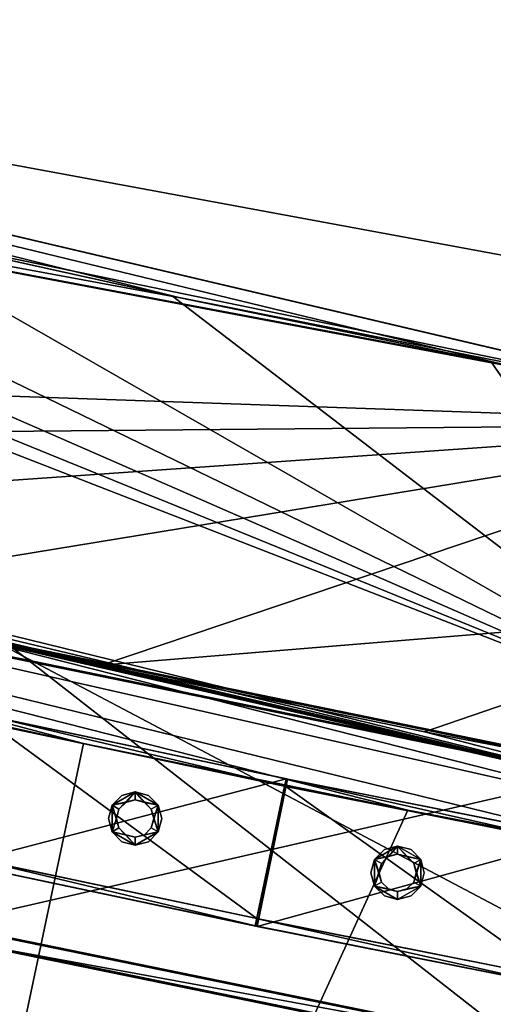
# Model space of a CAD drawing. Header units: millimetres. Extents: x 93711086 to 93775423, y 1247239064 to 1247319365.
# Tile 208 of 256: x 93751950 to 93752140, y 1247273761 to 1247274154. Entities that reach past the tile are written whole.
import ezdxf

# ---------------------------------------------------------------- set-up
doc = ezdxf.new("R2010")
doc.units = ezdxf.units.MM
doc.layers.add('BEAM', color=7, linetype='Continuous')
doc.layers.add('CONCRETE_ITEM', color=7, linetype='Continuous')

# ---------------------------------------------------------------- blocks, each defined once
blk = doc.blocks.new('ad5c39cf-2ef9-4802-b14b-9efffbcddd81')
at = {"color": 0, "transparency": 16777216}
mesh = blk.add_polyface(dxfattribs=at)
corners = [(93752255.02, 1247273918.96, 3386.96), (93752112.07, 1247273870, 3391.35), (93751983.13, 1247273896.54, 3390.65), (93752268.67, 1247273992.71, 3381.96), (93751854.61, 1247273924.86, 3389.89), (93751726.52, 1247273954.94, 3389.06), (93751471.62, 1247274020.42, 3387.15), (93751375.13, 1247274161.29, 3378.77), (93751598.86, 1247273986.78, 3388.13), (93751511.05, 1247274165.14, 3377.15), (93751636.29, 1247274132.04, 3378.12), (93751887.98, 1247274071.1, 3379.89), (93751761.93, 1247274100.7, 3379.06), (93752014.48, 1247274043.22, 3380.64), (93752011.52, 1247274043.87, 3951.5), (93751884.73, 1247274071.84, 3950.75), (93752242.94, 1247273866.52, 3947.23), (93751758.38, 1247274101.56, 3949.92), (93751315.73, 1247273970.5, 3936.5), (93751513.03, 1247273668.13, 3928.12), (93751645.41, 1247273635.04, 3929.04), (93751381.8, 1247274201.23, 3946.94), (93751778.24, 1247273603.8, 3929.88), (93752222.74, 1247273757.13, 3942.39), (93751462.52, 1247273989.74, 3483.58), (93751853.93, 1247273288.27, 3290.49), (93751335.25, 1247274025.26, 3482.52), (93751590.24, 1247273955.97, 3484.57), (93751718.38, 1247273924, 3485.5), (93751846.96, 1247273893.79, 3486.33), (93751344.82, 1247274055.8, 3386.08), (93752238.27, 1247273829.52, 3440.18), (93751337.82, 1247274033.45, 3456.65), (93752239.71, 1247273836.79, 3417.83), (93752235.16, 1247273813.83, 3488.4), (93751384.02, 1247274200.6, 3661.51), (93752267.49, 1247273992.92, 3667.39), (93751632.45, 1247274133.04, 3948.98), (93751506.91, 1247274166.27, 3948), (93752105.37, 1247273838.71, 3487.79), (93751975.96, 1247273865.36, 3487.09), (93752141.38, 1247274017.11, 3381.35), (93751385.15, 1247274200.28, 3516.46), (93753167.16, 1247273871.05, 3524.52)]
mesh.append_faces([[corners[k] for k in face] for face in [(0, 1, 2, 0), (2, 3, 0, 2), (3, 4, 5, 3), (4, 3, 2, 4), (3, 6, 7, 3), (5, 8, 3, 5), (6, 3, 8, 6), (7, 9, 10, 7), (11, 7, 12, 11), (10, 12, 7, 10), (11, 13, 7, 11), (14, 15, 16, 14), (15, 17, 16, 15), (18, 19, 20, 18), (21, 20, 22, 21), (20, 21, 18, 20), (21, 23, 16, 21), (22, 23, 21, 22), (24, 25, 26, 24), (24, 27, 25, 24), (28, 25, 27, 28), (28, 29, 25, 28), (30, 31, 32, 30), (31, 30, 33, 31), (31, 34, 32, 31), (35, 17, 15, 35), (15, 36, 35, 15), (16, 37, 38, 16), (37, 16, 17, 37), (38, 21, 16, 38), (32, 34, 39, 32), (32, 40, 29, 32), (32, 28, 27, 32), (32, 29, 28, 32), (32, 39, 40, 32), (33, 30, 6, 33), (33, 6, 8, 33), (33, 4, 2, 33), (33, 8, 5, 33), (33, 5, 4, 33), (33, 2, 1, 33), (41, 7, 13, 41), (3, 7, 41, 3), (42, 12, 10, 42), (42, 10, 9, 42), (42, 41, 13, 42), (42, 11, 12, 42), (42, 13, 11, 42), (42, 3, 41, 42), (42, 43, 3, 42), (35, 36, 42, 35), (37, 35, 38, 37), (17, 35, 37, 17), (36, 15, 14, 36)]], dxfattribs={"color": 0})
mesh = blk.add_polyface(dxfattribs=at)
corners = [(93752255.02, 1247273918.96, 3386.96), (93753285.47, 1247273711.1, 3394.16), (93753154.22, 1247273721.61, 3394.14), (93752631.09, 1247273781.51, 3393.35), (93752500.91, 1247273800.96, 3392.96), (93752371, 1247273822.19, 3392.49), (93752241.37, 1247273845.21, 3391.96), (93753023.12, 1247273733.91, 3394.06), (93752892.22, 1247273747.98, 3393.9), (93752761.53, 1247273763.85, 3393.66), (93752112.07, 1247273870, 3391.35), (93752394.21, 1247273970.41, 3953.35), (93752266.31, 1247273993.14, 3952.82), (93752242.94, 1247273866.52, 3947.23), (93752138.72, 1247274017.63, 3952.21), (93752011.52, 1247274043.87, 3951.5), (93752779.53, 1247273912.78, 3954.52), (93752222.74, 1247273757.13, 3942.39), (93753155.86, 1247273742.79, 3949.41), (93752908.48, 1247273897.1, 3954.77), (93752650.84, 1247273930.21, 3954.22), (93752522.4, 1247273949.42, 3953.83), (93752524.15, 1247273949.15, 3382.96), (93752652.28, 1247273930.01, 3383.35), (93753163.73, 1247273830.96, 3386.83), (93752780.66, 1247273912.62, 3383.65), (93752909.3, 1247273897.01, 3383.9), (93752238.27, 1247273829.52, 3440.18), (93753151.41, 1247273689.74, 3490.59), (93753019.83, 1247273702.08, 3490.5), (93752888.44, 1247273716.22, 3490.34), (93752757.26, 1247273732.14, 3490.1), (93752626.34, 1247273749.87, 3489.79), (93752495.67, 1247273769.4, 3489.4), (93752365.27, 1247273790.71, 3488.93), (93752235.16, 1247273813.83, 3488.4), (93752239.71, 1247273836.79, 3417.83), (93752268.67, 1247273992.71, 3381.96), (93752396.27, 1247273970.05, 3382.49), (93753167.16, 1247273871.05, 3524.52), (93753038.16, 1247273883.15, 3384.06), (93751385.15, 1247274200.28, 3516.46), (93752267.49, 1247273992.92, 3667.39), (93754074.1, 1247273835.86, 3668.07), (93753037.64, 1247273883.2, 3954.93), (93753167.01, 1247273871.07, 3955.01)]
mesh.append_faces([[corners[k] for k in face] for face in [(0, 1, 2, 0), (0, 3, 4, 0), (5, 0, 4, 5), (6, 0, 5, 6), (0, 2, 7, 0), (7, 8, 0, 7), (9, 0, 8, 9), (0, 9, 3, 0), (10, 0, 6, 10), (11, 12, 13, 11), (13, 14, 15, 13), (14, 13, 12, 14), (16, 17, 18, 16), (19, 16, 18, 19), (20, 17, 16, 20), (17, 20, 21, 17), (21, 11, 13, 21), (13, 17, 21, 13), (22, 23, 24, 22), (23, 25, 24, 23), (26, 24, 25, 26), (27, 28, 29, 27), (27, 30, 31, 27), (27, 32, 33, 27), (27, 34, 35, 27), (27, 33, 34, 27), (27, 31, 32, 27), (27, 29, 30, 27), (36, 10, 6, 36), (5, 36, 6, 5), (9, 36, 3, 9), (4, 36, 5, 4), (3, 36, 4, 3), (8, 36, 9, 8), (7, 36, 8, 7), (24, 0, 37, 24), (24, 37, 38, 24), (24, 38, 22, 24), (37, 39, 38, 37), (26, 39, 40, 26), (23, 39, 25, 23), (38, 39, 22, 38), (22, 39, 23, 22), (25, 39, 26, 25), (39, 41, 42, 39), (42, 43, 39, 42), (12, 11, 42, 12), (42, 15, 14, 42), (14, 12, 42, 14), (21, 42, 11, 21), (19, 42, 16, 19), (20, 42, 21, 20), (16, 42, 20, 16), (44, 42, 19, 44), (45, 42, 44, 45)]], dxfattribs={"color": 0})
mesh = blk.add_polyface(dxfattribs=at)
corners = [(93751911.5, 1247273574.41, 3930.65), (93752222.74, 1247273757.13, 3942.39), (93751778.24, 1247273603.8, 3929.88), (93751898.19, 1247273505.66, 3680.65), (93751795.13, 1247273018.26, 3514.61), (93752032.65, 1247273477.96, 3681.34), (93750869.91, 1247272927.91, 3086.74), (93750030.63, 1247273218.28, 3078.38), (93750956.4, 1247274142.2, 3478.86), (93751208.45, 1247274062.5, 3481.35), (93751853.93, 1247273288.27, 3290.49), (93751975.96, 1247273865.36, 3487.09), (93751846.96, 1247273893.79, 3486.33), (93752105.37, 1247273838.71, 3487.79), (93752172.96, 1247273486.67, 3896.95), (93752179.18, 1247273521.12, 3931.95), (93751244.64, 1247273721.68, 3907.28), (93751240.29, 1247273706.05, 3891.06), (93751629.35, 1247273566.91, 3859.04), (93751763.09, 1247273535.46, 3859.88), (93752167.12, 1247273452.16, 3771.96), (93751231.62, 1247273672.13, 3766.06), (93751231.94, 1247273672.04, 3724.35), (93750321.53, 1247273980.74, 3756.52), (93751630.47, 1247273566.64, 3679.05), (93751764.12, 1247273535.22, 3679.89), (93752167.29, 1247273452.13, 3730.24), (93750838.82, 1247273793.48, 3672.4), (93750708.79, 1247273837.55, 3671.04), (93750814.69, 1247272752.38, 3341.63), (93750579.38, 1247273883.41, 3669.62), (93749960.46, 1247273048.16, 3333.27), (93750969.43, 1247273751.17, 3673.69), (93751497.27, 1247273599.9, 3678.13), (93751364.55, 1247273635.01, 3677.14), (93751232.32, 1247273671.93, 3676.07), (93751100.61, 1247273710.65, 3674.92), (93752045.15, 1247273546.84, 3931.34), (93751381.1, 1247273703.05, 3927.13), (93751249.67, 1247273739.77, 3926.06), (93751118.74, 1247273778.3, 3924.91), (93751645.41, 1247273635.04, 3929.04), (93751513.03, 1247273668.13, 3928.12), (93750837.17, 1247273794.02, 3852.39), (93750967.86, 1247273751.67, 3853.69), (93751099.12, 1247273711.11, 3854.91), (93751230.92, 1247273672.33, 3856.06), (93751363.24, 1247273635.36, 3857.13), (93751496.06, 1247273600.22, 3858.13), (93751897.26, 1247273505.87, 3860.65)]
mesh.append_faces([[corners[k] for k in face] for face in [(0, 1, 2, 0), (3, 4, 5, 3), (6, 7, 8, 6), (9, 10, 6, 9), (11, 10, 12, 11), (10, 11, 13, 10), (14, 15, 16, 14), (16, 17, 14, 16), (17, 18, 19, 17), (19, 14, 17, 19), (20, 19, 21, 20), (18, 21, 19, 18), (22, 21, 23, 22), (22, 24, 25, 22), (25, 26, 22, 25), (26, 20, 21, 26), (21, 22, 26, 21), (27, 28, 29, 27), (28, 30, 31, 28), (32, 27, 29, 32), (4, 33, 34, 4), (34, 35, 4, 34), (25, 24, 4, 25), (36, 29, 4, 36), (16, 37, 0, 16), (16, 38, 39, 16), (40, 16, 39, 40), (16, 2, 41, 16), (16, 42, 38, 16), (16, 41, 42, 16), (16, 0, 2, 16), (16, 15, 37, 16), (17, 43, 44, 17), (17, 45, 46, 17), (17, 44, 45, 17), (47, 17, 46, 47), (48, 17, 47, 48), (18, 17, 48, 18), (46, 21, 47, 46), (43, 21, 44, 43), (44, 21, 45, 44), (45, 21, 46, 45), (21, 48, 47, 21), (21, 18, 48, 21), (19, 20, 49, 19), (22, 27, 32, 22), (22, 28, 27, 22), (24, 22, 33, 24), (22, 32, 36, 22), (36, 35, 22, 36), (22, 35, 34, 22), (33, 22, 34, 33), (33, 4, 24, 33), (36, 4, 35, 36)]], dxfattribs={"color": 0})
mesh = blk.add_polyface(dxfattribs=at)
corners = [(93752179.18, 1247273521.12, 3931.95), (93752222.74, 1247273757.13, 3942.39), (93752045.15, 1247273546.84, 3931.34), (93751911.5, 1247273574.41, 3930.65), (93752313.54, 1247273497.23, 3932.49), (93752448.22, 1247273475.19, 3932.96), (93752105.37, 1247273838.71, 3487.79), (93752235.16, 1247273813.83, 3488.4), (93751853.93, 1247273288.27, 3290.49), (93752365.27, 1247273790.71, 3488.93), (93752495.67, 1247273769.4, 3489.4), (93752626.34, 1247273749.87, 3489.79), (93752757.26, 1247273732.14, 3490.1), (93753019.83, 1247273702.08, 3490.5), (93753151.41, 1247273689.74, 3490.59), (93752607.18, 1247272557.68, 3095.45), (93752583.18, 1247273455, 3933.35), (93752718.41, 1247273436.68, 3933.66), (93752853.88, 1247273420.22, 3933.9), (93752989.57, 1247273405.61, 3934.06), (93753125.45, 1247273392.87, 3934.15), (93752167.12, 1247273452.16, 3771.96), (93752167.29, 1247273452.13, 3730.24), (93754079.76, 1247273285.89, 3772.65), (93752172.96, 1247273486.67, 3896.95), (93752888.44, 1247273716.22, 3490.34), (93752238.27, 1247273829.52, 3440.18), (93754074.9, 1247273669.86, 3440.86), (93753285.47, 1247273711.1, 3394.16), (93752239.71, 1247273836.79, 3417.83), (93753154.22, 1247273721.61, 3394.14), (93753023.12, 1247273733.91, 3394.06), (93754077.37, 1247273595.89, 3943.08), (93753155.86, 1247273742.79, 3949.41), (93754079.86, 1247273320.9, 3897.65), (93752031.82, 1247273478.12, 3861.34), (93752166.74, 1247273452.23, 3861.96), (93751763.09, 1247273535.46, 3859.88), (93751897.26, 1247273505.87, 3860.65), (93752302.02, 1247273428.19, 3862.49), (93752709.63, 1247273367.23, 3863.66), (93752573.48, 1247273385.68, 3863.35), (93752437.6, 1247273406, 3862.96), (93752846.02, 1247273350.66, 3863.9), (93752982.62, 1247273335.96, 3864.06), (93754079.9, 1247273285.89, 3814.36), (93752032.65, 1247273477.96, 3681.34), (93752167.49, 1247273452.09, 3681.96), (93751764.12, 1247273535.22, 3679.89), (93751898.19, 1247273505.66, 3680.65), (93752438.15, 1247273405.91, 3682.96), (93752302.66, 1247273428.07, 3682.5), (93752573.94, 1247273385.61, 3683.35), (93752709.99, 1247273367.19, 3683.66), (93752846.28, 1247273350.63, 3683.9)]
mesh.append_faces([[corners[k] for k in face] for face in [(0, 1, 2, 0), (2, 1, 3, 2), (4, 1, 0, 4), (1, 4, 5, 1), (6, 7, 8, 6), (8, 7, 9, 8), (9, 10, 8, 9), (8, 10, 11, 8), (11, 12, 8, 11), (13, 14, 15, 13), (1, 16, 17, 1), (16, 1, 5, 16), (1, 18, 19, 1), (18, 1, 17, 18), (1, 19, 20, 1), (21, 22, 23, 21), (24, 20, 19, 24), (25, 15, 12, 25), (26, 27, 14, 26), (28, 29, 30, 28), (30, 29, 31, 30), (1, 32, 33, 1), (24, 17, 16, 24), (24, 5, 4, 24), (24, 4, 0, 24), (24, 16, 5, 24), (24, 18, 17, 24), (24, 19, 18, 24), (24, 34, 20, 24), (24, 35, 36, 24), (24, 37, 38, 24), (24, 38, 35, 24), (39, 24, 36, 39), (40, 24, 41, 40), (42, 24, 39, 42), (41, 24, 42, 41), (43, 24, 40, 43), (35, 21, 36, 35), (38, 21, 35, 38), (21, 43, 40, 21), (21, 41, 42, 21), (36, 21, 39, 36), (21, 42, 39, 21), (21, 40, 41, 21), (21, 44, 43, 21), (21, 45, 44, 21), (46, 47, 22, 46), (22, 48, 49, 22), (22, 49, 46, 22), (50, 22, 51, 50), (22, 47, 51, 22), (52, 22, 50, 52), (53, 22, 52, 53), (54, 22, 53, 54)]], dxfattribs={"color": 0})
blk = doc.blocks.new('5bbbe152-908d-476c-86af-f8c3bda7d93c')
at = {"color": 0, "transparency": 16777216}
mesh = blk.add_polyface(dxfattribs=at)
corners = [(93752635.07, 1247273659.84, 4949.87), (93752635.82, 1247273664.78, 4949.82), (93752637.75, 1247273664.49, 4949.83), (93752637, 1247273660.08, 5009.87), (93752653.62, 1247273778.93, 5008.81), (93752416.39, 1247273815.16, 5008.14), (93752396.77, 1247273696.77, 5009.19), (93752416.5, 1247273814.6, 4948.14), (93752653.18, 1247273778.46, 4948.81), (93752415.58, 1247273810.18, 5003.18), (93752415.68, 1247273809.67, 4948.19), (93752652.43, 1247273773.52, 4948.85), (93752652.93, 1247273773.93, 5003.85), (93752637.69, 1247273664.99, 5004.82), (93752397.6, 1247273701.65, 5004.15), (93752397.7, 1247273701.15, 4949.15), (93752396.89, 1247273696.21, 4949.2), (93752415.13, 1247273809.77, 4948.18), (93752416.01, 1247273814.69, 4948.14), (93752180.14, 1247273857.35, 5007.18), (93752157.55, 1247273739.49, 5008.22), (93752180.32, 1247273856.79, 4947.18), (93752179.22, 1247273852.39, 5002.22), (93752179.38, 1247273851.88, 4947.23), (93752158.51, 1247273744.36, 5003.18), (93752158.67, 1247273743.84, 4948.18), (93752157.73, 1247273738.93, 4948.22), (93752178.83, 1247273851.99, 4947.22), (93752179.83, 1247273856.89, 4947.18), (93751945.06, 1247273905.49, 5005.9), (93751919.5, 1247273788.24, 5006.93), (93751945.3, 1247273904.91, 4945.91), (93751944.01, 1247273900.55, 5000.95), (93751944.24, 1247273900.02, 4945.95), (93751920.58, 1247273793.07, 5001.89), (93751920.8, 1247273792.54, 4946.89), (93751919.74, 1247273787.66, 4946.93), (93751943.69, 1247273900.15, 4945.95), (93751944.81, 1247273905.02, 4945.9), (93751711.61, 1247273958.95, 4944.3)]
mesh.append_faces([[corners[k] for k in face] for face in [(3, 5, 6, 3), (12, 14, 9, 12), (1, 16, 15, 1), (6, 19, 20, 6), (9, 24, 22, 9), (14, 25, 24, 14), (15, 26, 25, 15), (16, 20, 26, 16), (20, 29, 30, 20), (22, 34, 32, 22), (24, 35, 34, 24), (25, 36, 35, 25), (26, 30, 36, 26)]], dxfattribs={"vtx0": -1, "color": 0})
mesh.append_faces([[corners[k] for k in face] for face in [(17, 7, 11, 17), (27, 21, 17, 27), (37, 31, 27, 37)]], dxfattribs={"vtx0": -1, "vtx1": -1, "vtx2": -1, "vtx3": -1, "color": 0})
mesh.append_faces([[corners[k] for k in face] for face in [(8, 7, 4, 8), (12, 9, 11, 12), (1, 15, 13, 1), (3, 6, 0, 3), (18, 21, 5, 18), (9, 22, 17, 9), (28, 31, 19, 28), (22, 32, 27, 22), (38, 39, 29, 38)]], dxfattribs={"vtx1": -1, "vtx2": -1, "vtx3": -1, "color": 0})
mesh.append_faces([[corners[k] for k in face] for face in [(0, 1, 2, 0), (3, 4, 5, 3), (7, 5, 4, 7), (9, 10, 11, 9), (12, 13, 14, 12), (15, 14, 13, 15), (1, 0, 16, 1), (6, 16, 0, 6), (17, 18, 7, 17), (7, 8, 11, 7), (11, 10, 17, 11), (6, 5, 19, 6), (21, 19, 5, 21), (5, 7, 18, 5), (22, 23, 17, 22), (17, 10, 9, 17), (9, 14, 24, 9), (14, 15, 25, 14), (15, 16, 26, 15), (16, 6, 20, 16), (27, 28, 21, 27), (21, 18, 17, 21), (17, 23, 27, 17), (20, 19, 29, 20), (31, 29, 19, 31), (19, 21, 28, 19), (32, 33, 27, 32), (27, 23, 22, 27), (22, 24, 34, 22), (24, 25, 35, 24), (25, 26, 36, 25), (26, 20, 30, 26), (37, 38, 31, 37), (31, 28, 27, 31), (27, 33, 37, 27), (29, 31, 38, 29), (37, 33, 32, 37)]], dxfattribs={"vtx2": -1, "vtx3": -1, "color": 0})
blk = doc.blocks.new('3d928957-5404-4d6c-be8d-bfb8d76c324d')
at = {"color": 0, "transparency": 16777216}
mesh = blk.add_polyface(dxfattribs=at)
corners = [(93752174.6, 1247273827.87, 4102.71), (93752162.94, 1247273769.01, 4102.69), (93752163.82, 1247273768.84, 4102.7), (93752175.11, 1247273827.77, 4102.71), (93752163.54, 1247273771.95, 4099.69), (93752174.03, 1247273824.92, 4099.71), (93752174.56, 1247273824.82, 4099.71), (93752163.14, 1247273768.98, 4062.69), (93752163.72, 1247273771.93, 4062.69), (93752164.56, 1247273771.76, 4062.7), (93752057.55, 1247273851.07, 4062.11), (93752057.34, 1247273851.1, 4102.11), (93752174.8, 1247273827.84, 4062.71), (93752056.75, 1247273848.16, 4099.11), (93752056.95, 1247273848.13, 4062.11), (93752174.22, 1247273824.9, 4062.71), (93752046.12, 1247273795.22, 4062.1), (93752045.93, 1247273795.25, 4099.1), (93752164.39, 1247273771.78, 4099.7), (93752045.31, 1247273792.32, 4102.1), (93752045.52, 1247273792.29, 4062.1), (93752164, 1247273768.81, 4062.7), (93752056.84, 1247273851.21, 4102.11), (93752044.44, 1247273792.5, 4102.09), (93752056.44, 1247273848.24, 4062.11), (93752057.06, 1247273851.17, 4062.11), (93752045.08, 1247273795.43, 4099.09), (93752056.23, 1247273848.27, 4099.11), (93752044.66, 1247273792.47, 4062.09), (93752045.28, 1247273795.4, 4062.09), (93751940.12, 1247273875.87, 4061.44), (93751939.88, 1247273875.91, 4101.44), (93751939.26, 1247273872.98, 4098.43), (93751939.48, 1247273872.94, 4061.44), (93751927.99, 1247273820.18, 4061.42), (93751927.77, 1247273820.21, 4098.42), (93751927.11, 1247273817.28, 4101.41), (93751927.35, 1247273817.25, 4061.42), (93751938.98, 1247273873.05, 4061.43), (93751939.63, 1247273875.98, 4061.43), (93751926.92, 1247273820.4, 4098.41), (93751926.49, 1247273817.44, 4061.41), (93751939.38, 1247273876.02, 4101.43), (93751938.74, 1247273873.09, 4098.43)]
mesh.append_faces([[corners[k] for k in face] for face in [(24, 10, 15, 24), (26, 13, 4, 26), (28, 16, 7, 28), (30, 22, 10, 30), (32, 24, 13, 32), (36, 28, 19, 36), (38, 30, 24, 38), (40, 32, 26, 40), (41, 34, 28, 41)]], dxfattribs={"vtx0": -1, "vtx1": -1, "vtx2": -1, "vtx3": -1, "color": 0})
mesh.append_faces([[corners[k] for k in face] for face in [(4, 9, 8, 4), (7, 2, 1, 7), (19, 0, 11, 19), (26, 16, 29, 26), (36, 22, 31, 36), (38, 32, 43, 38)]], dxfattribs={"vtx0": -1, "vtx2": -1, "vtx3": -1, "color": 0})
mesh.append_faces([[corners[k] for k in face] for face in [(3, 0, 2, 3), (12, 10, 0, 12), (5, 13, 15, 5), (8, 16, 4, 8), (1, 19, 7, 1), (11, 22, 19, 11), (29, 34, 26, 29)]], dxfattribs={"vtx1": -1, "vtx2": -1, "vtx3": -1, "color": 0})
mesh.append_faces([[corners[k] for k in face] for face in [(0, 1, 2, 0), (4, 5, 6, 4), (7, 8, 9, 7), (10, 11, 0, 10), (13, 14, 15, 13), (16, 17, 4, 16), (4, 18, 9, 4), (19, 20, 7, 19), (7, 21, 2, 7), (22, 23, 19, 22), (19, 1, 0, 19), (24, 25, 10, 24), (10, 12, 15, 10), (15, 14, 24, 15), (26, 27, 13, 26), (13, 5, 4, 13), (4, 17, 26, 4), (28, 29, 16, 28), (16, 8, 7, 16), (7, 20, 28, 7), (30, 31, 22, 30), (22, 11, 10, 22), (10, 25, 30, 10), (32, 33, 24, 32), (24, 14, 13, 24), (13, 27, 32, 13), (34, 35, 26, 34), (26, 17, 16, 26), (36, 37, 28, 36), (28, 20, 19, 28), (19, 23, 36, 19), (36, 23, 22, 36), (38, 39, 30, 38), (30, 25, 24, 30), (24, 33, 38, 24), (32, 27, 26, 32), (26, 35, 40, 26), (34, 29, 28, 34), (28, 37, 41, 28), (42, 31, 30, 42), (38, 33, 32, 38)]], dxfattribs={"vtx2": -1, "vtx3": -1, "color": 0})
blk = doc.blocks.new('7749d34e-5586-435a-91e6-1309765f2f84')
at = {"color": 0, "transparency": 16777216}
mesh = blk.add_polyface(dxfattribs=at)
corners = [(93752101.37, 1247273806.28, 4102.31), (93752097.65, 1247273807.28, 4102.31), (93752097.65, 1247273807.28, 5002.31), (93752101.37, 1247273806.28, 5002.31), (93752094.92, 1247273810.01, 4102.31), (93752094.92, 1247273810.01, 5002.31), (93752093.92, 1247273813.73, 4102.31), (93752093.92, 1247273813.73, 5002.31), (93752094.92, 1247273817.46, 4102.31), (93752094.92, 1247273817.46, 5002.31), (93752097.65, 1247273820.18, 4102.31), (93752097.65, 1247273820.18, 5002.31), (93752101.37, 1247273821.18, 4102.31), (93752101.37, 1247273821.18, 5002.31), (93752105.1, 1247273820.18, 4102.31), (93752105.1, 1247273820.18, 5002.31), (93752107.82, 1247273817.46, 4102.31), (93752107.82, 1247273817.46, 5002.31), (93752108.82, 1247273813.73, 4102.31), (93752108.82, 1247273813.73, 5002.31), (93752107.82, 1247273810.01, 4102.31), (93752107.82, 1247273810.01, 5002.31), (93752105.1, 1247273807.28, 4102.31), (93752105.1, 1247273807.28, 5002.31), (93752101.37, 1247273803.08, 4102.31), (93752106.7, 1247273804.51, 4102.31), (93752106.7, 1247273804.51, 5002.31), (93752101.37, 1247273803.08, 5002.31), (93752110.59, 1247273808.41, 4102.31), (93752110.59, 1247273808.41, 5002.31), (93752112.02, 1247273813.73, 4102.31), (93752112.02, 1247273813.73, 5002.31), (93752110.59, 1247273819.06, 4102.31), (93752110.59, 1247273819.06, 5002.31), (93752106.7, 1247273822.96, 4102.31), (93752106.7, 1247273822.96, 5002.31), (93752101.37, 1247273824.38, 4102.31), (93752101.37, 1247273824.38, 5002.31), (93752096.05, 1247273822.96, 4102.31), (93752096.05, 1247273822.96, 5002.31), (93752092.15, 1247273819.06, 4102.31), (93752092.15, 1247273819.06, 5002.31), (93752090.72, 1247273813.73, 4102.31), (93752090.72, 1247273813.73, 5002.31), (93752092.15, 1247273808.41, 4102.31), (93752092.15, 1247273808.41, 5002.31), (93752096.05, 1247273804.51, 4102.31), (93752096.05, 1247273804.51, 5002.31)]
mesh.append_faces([[corners[k] for k in face] for face in [(0, 2, 3, 0), (1, 5, 2, 1), (4, 7, 5, 4), (6, 9, 7, 6), (8, 11, 9, 8), (10, 13, 11, 10), (12, 15, 13, 12), (14, 17, 15, 14), (16, 19, 17, 16), (18, 21, 19, 18), (20, 23, 21, 20), (22, 3, 23, 22), (24, 26, 27, 24), (25, 29, 26, 25), (28, 31, 29, 28), (30, 33, 31, 30), (32, 35, 33, 32), (34, 37, 35, 34), (36, 39, 37, 36), (38, 41, 39, 38), (40, 43, 41, 40), (42, 45, 43, 42), (44, 47, 45, 44), (46, 27, 47, 46)]], dxfattribs={"vtx0": -1, "color": 0})
mesh.append_faces([[corners[k] for k in face] for face in [(27, 29, 3, 27), (17, 29, 33, 17), (45, 27, 3, 45), (13, 33, 37, 13), (41, 45, 5, 41), (9, 37, 41, 9), (24, 44, 0, 24), (8, 44, 40, 8), (28, 24, 0, 28), (12, 40, 36, 12), (32, 28, 20, 32), (16, 36, 32, 16)]], dxfattribs={"vtx0": -1, "vtx1": -1, "vtx2": -1, "vtx3": -1, "color": 0})
mesh.append_faces([[corners[k] for k in face] for face in [(29, 21, 23, 29), (29, 23, 3, 29), (45, 3, 2, 45), (45, 2, 5, 45), (41, 5, 7, 41), (41, 7, 9, 41), (44, 4, 1, 44), (44, 1, 0, 44), (28, 0, 22, 28), (28, 22, 20, 28), (32, 20, 18, 32), (32, 18, 16, 32)]], dxfattribs={"vtx0": -1, "vtx2": -1, "vtx3": -1, "color": 0})
mesh.append_faces([[corners[k] for k in face] for face in [(19, 21, 29, 19), (17, 19, 29, 17), (15, 17, 33, 15), (13, 15, 33, 13), (11, 13, 37, 11), (9, 11, 37, 9), (6, 4, 44, 6), (8, 6, 44, 8), (10, 8, 40, 10), (12, 10, 40, 12), (14, 12, 36, 14), (16, 14, 36, 16)]], dxfattribs={"vtx1": -1, "vtx2": -1, "vtx3": -1, "color": 0})
mesh.append_faces([[corners[k] for k in face] for face in [(0, 1, 2, 0), (1, 4, 5, 1), (4, 6, 7, 4), (6, 8, 9, 6), (8, 10, 11, 8), (10, 12, 13, 10), (12, 14, 15, 12), (14, 16, 17, 14), (16, 18, 19, 16), (18, 20, 21, 18), (20, 22, 23, 20), (22, 0, 3, 22), (24, 25, 26, 24), (25, 28, 29, 25), (28, 30, 31, 28), (30, 32, 33, 30), (32, 34, 35, 32), (34, 36, 37, 34), (36, 38, 39, 36), (38, 40, 41, 38), (40, 42, 43, 40), (42, 44, 45, 42), (44, 46, 47, 44), (46, 24, 27, 46), (29, 31, 33, 29), (33, 35, 37, 33), (37, 39, 41, 37), (41, 43, 45, 41), (45, 47, 27, 45), (27, 26, 29, 27), (44, 42, 40, 44), (40, 38, 36, 40), (36, 34, 32, 36), (32, 30, 28, 32), (28, 25, 24, 28), (24, 46, 44, 24)]], dxfattribs={"vtx2": -1, "vtx3": -1, "color": 0})
blk = doc.blocks.new('56ac3de1-48ef-47d6-ab14-cdfbbdb6d26a')
at = {"color": 0, "transparency": 16777216}
mesh = blk.add_polyface(dxfattribs=at)
corners = [(93751996.53, 1247273827.89, 4101.74), (93751992.81, 1247273828.89, 4101.74), (93751992.81, 1247273828.89, 5001.74), (93751996.53, 1247273827.89, 5001.74), (93751990.08, 1247273831.61, 4101.74), (93751990.08, 1247273831.61, 5001.74), (93751989.08, 1247273835.34, 4101.74), (93751989.08, 1247273835.34, 5001.74), (93751990.08, 1247273839.06, 4101.74), (93751990.08, 1247273839.06, 5001.74), (93751992.81, 1247273841.79, 4101.74), (93751992.81, 1247273841.79, 5001.74), (93751996.53, 1247273842.79, 4101.74), (93751996.53, 1247273842.79, 5001.74), (93752000.26, 1247273841.79, 4101.74), (93752000.26, 1247273841.79, 5001.74), (93752002.99, 1247273839.06, 4101.74), (93752002.99, 1247273839.06, 5001.74), (93752003.98, 1247273835.34, 4101.74), (93752003.98, 1247273835.34, 5001.74), (93752002.99, 1247273831.61, 4101.74), (93752002.99, 1247273831.61, 5001.74), (93752000.26, 1247273828.89, 4101.74), (93752000.26, 1247273828.89, 5001.74), (93751996.53, 1247273824.69, 4101.74), (93752001.86, 1247273826.12, 4101.74), (93752001.86, 1247273826.12, 5001.74), (93751996.53, 1247273824.69, 5001.74), (93752005.76, 1247273830.01, 4101.74), (93752005.76, 1247273830.01, 5001.74), (93752007.18, 1247273835.34, 4101.74), (93752007.18, 1247273835.34, 5001.74), (93752005.76, 1247273840.66, 4101.74), (93752005.76, 1247273840.66, 5001.74), (93752001.86, 1247273844.56, 4101.74), (93752001.86, 1247273844.56, 5001.74), (93751996.53, 1247273845.99, 4101.74), (93751996.53, 1247273845.99, 5001.74), (93751991.21, 1247273844.56, 4101.74), (93751991.21, 1247273844.56, 5001.74), (93751987.31, 1247273840.66, 4101.74), (93751987.31, 1247273840.66, 5001.74), (93751985.88, 1247273835.34, 4101.74), (93751985.88, 1247273835.34, 5001.74), (93751987.31, 1247273830.01, 4101.74), (93751987.31, 1247273830.01, 5001.74), (93751991.21, 1247273826.12, 4101.74), (93751991.21, 1247273826.12, 5001.74)]
mesh.append_faces([[corners[k] for k in face] for face in [(0, 2, 3, 0), (1, 5, 2, 1), (4, 7, 5, 4), (6, 9, 7, 6), (8, 11, 9, 8), (10, 13, 11, 10), (12, 15, 13, 12), (14, 17, 15, 14), (16, 19, 17, 16), (18, 21, 19, 18), (20, 23, 21, 20), (22, 3, 23, 22), (24, 26, 27, 24), (25, 29, 26, 25), (28, 31, 29, 28), (30, 33, 31, 30), (32, 35, 33, 32), (34, 37, 35, 34), (36, 39, 37, 36), (38, 41, 39, 38), (40, 43, 41, 40), (42, 45, 43, 42), (44, 47, 45, 44), (46, 27, 47, 46)]], dxfattribs={"vtx0": -1, "color": 0})
mesh.append_faces([[corners[k] for k in face] for face in [(27, 29, 3, 27), (17, 29, 33, 17), (45, 27, 3, 45), (13, 33, 37, 13), (41, 45, 5, 41), (9, 37, 41, 9), (12, 40, 36, 12), (44, 40, 6, 44), (24, 44, 4, 24), (16, 36, 32, 16), (28, 24, 0, 28), (20, 32, 28, 20)]], dxfattribs={"vtx0": -1, "vtx1": -1, "vtx2": -1, "vtx3": -1, "color": 0})
mesh.append_faces([[corners[k] for k in face] for face in [(29, 21, 23, 29), (29, 23, 3, 29), (45, 3, 2, 45), (45, 2, 5, 45), (41, 5, 7, 41), (41, 7, 9, 41), (40, 10, 8, 40), (40, 8, 6, 40), (44, 6, 4, 44), (24, 4, 1, 24), (24, 1, 0, 24), (28, 0, 22, 28)]], dxfattribs={"vtx0": -1, "vtx2": -1, "vtx3": -1, "color": 0})
mesh.append_faces([[corners[k] for k in face] for face in [(19, 21, 29, 19), (17, 19, 29, 17), (15, 17, 33, 15), (13, 15, 33, 13), (11, 13, 37, 11), (9, 11, 37, 9), (12, 10, 40, 12), (14, 12, 36, 14), (16, 14, 36, 16), (18, 16, 32, 18), (20, 18, 32, 20), (22, 20, 28, 22)]], dxfattribs={"vtx1": -1, "vtx2": -1, "vtx3": -1, "color": 0})
mesh.append_faces([[corners[k] for k in face] for face in [(0, 1, 2, 0), (1, 4, 5, 1), (4, 6, 7, 4), (6, 8, 9, 6), (8, 10, 11, 8), (10, 12, 13, 10), (12, 14, 15, 12), (14, 16, 17, 14), (16, 18, 19, 16), (18, 20, 21, 18), (20, 22, 23, 20), (22, 0, 3, 22), (24, 25, 26, 24), (25, 28, 29, 25), (28, 30, 31, 28), (30, 32, 33, 30), (32, 34, 35, 32), (34, 36, 37, 34), (36, 38, 39, 36), (38, 40, 41, 38), (40, 42, 43, 40), (42, 44, 45, 42), (44, 46, 47, 44), (46, 24, 27, 46), (29, 31, 33, 29), (33, 35, 37, 33), (37, 39, 41, 37), (41, 43, 45, 41), (45, 47, 27, 45), (27, 26, 29, 27), (40, 38, 36, 40), (36, 34, 32, 36), (32, 30, 28, 32), (28, 25, 24, 28), (24, 46, 44, 24), (44, 42, 40, 44)]], dxfattribs={"vtx2": -1, "vtx3": -1, "color": 0})

msp = doc.modelspace()

# ---------------------------------------------------------------- block references
at = {"layer": 'BEAM', "color": 156, "true_color": 0x1e4383, "transparency": 33554687}
msp.add_blockref('5bbbe152-908d-476c-86af-f8c3bda7d93c', (0, 0), dxfattribs=at)
at = {"layer": 'BEAM', "color": 77, "true_color": 0x5b9723, "transparency": 33554687}
for name in ['3d928957-5404-4d6c-be8d-bfb8d76c324d', '56ac3de1-48ef-47d6-ab14-cdfbbdb6d26a', '7749d34e-5586-435a-91e6-1309765f2f84']:
    msp.add_blockref(name, (0, 0), dxfattribs=at)
at = {"layer": 'CONCRETE_ITEM', "color": 222, "true_color": 0xc0298d, "transparency": 33554687}
msp.add_blockref('ad5c39cf-2ef9-4802-b14b-9efffbcddd81', (0, 0), dxfattribs=at)

doc.saveas('drawing.dxf')
